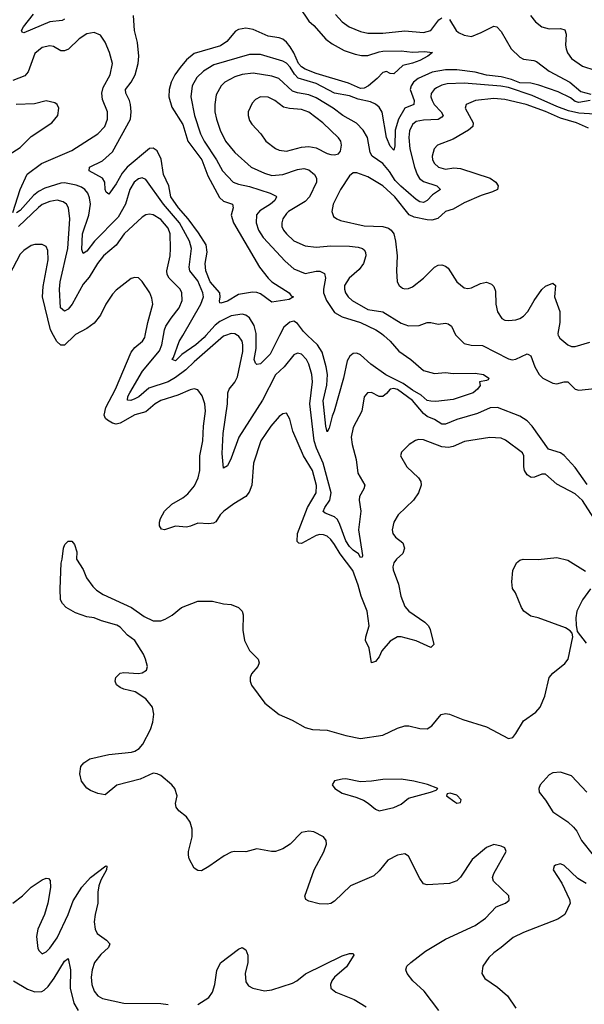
# Model space of a CAD drawing. Header units: inches. Extents: x 1843162 to 1959474, y 907081 to 1016326.
# Tile 137 of 256: x 1882048 to 1885099, y 966384 to 971708. Entities that reach past the tile are written whole.
import ezdxf

# ---------------------------------------------------------------- set-up
doc = ezdxf.new("R2010")
doc.units = ezdxf.units.IN
doc.header["$MEASUREMENT"] = 0
doc.layers.add('B8986', color=7, linetype='Continuous')
doc.layers.add('B8987', color=7, linetype='Continuous')

msp = doc.modelspace()

# ---------------------------------------------------------------- linework, layer by layer
at = {"layer": 'B8986', "color": 5}
for points, elevation in [([(1882344, 970000), (1882290, 969947.4), (1882270, 969947.6), (1882248.1, 969968.1), (1882231, 970000)], 580), ([(1885167.7, 968987.7), (1885090, 969107.2), (1885050, 969143.2), (1884950, 969196.4), (1884890, 969249.7), (1884870, 969249.8), (1884830, 969233.6), (1884812.1, 969232.1), (1884790, 969245.7), (1884776.8, 969270), (1884772.3, 969290), (1884771.8, 969350), (1884765.3, 969365.3), (1884673.2, 969433.2), (1884650, 969445.4), (1884588.8, 969448.8), (1884452.3, 969427.7), (1884390, 969400.6), (1884364.8, 969395.2), (1884330, 969398.5), (1884230, 969435.1), (1884203.2, 969436.8), (1884187.7, 969432.3), (1884153.4, 969410), (1884110.7, 969370), (1884106.8, 969350), (1884139.3, 969290), (1884203.7, 969230), (1884216, 969210), (1884218.3, 969190), (1884203.2, 969150), (1884176.1, 969110), (1884093.7, 969030), (1884070.2, 968989.8), (1884061.6, 968950), (1884063.9, 968930), (1884079.6, 968910), (1884118.2, 968878.2), (1884128.3, 968850), (1884118.7, 968821.3), (1884084.4, 968790), (1884070.2, 968770), (1884064.9, 968750), (1884067, 968733), (1884094.7, 968654.7), (1884108.1, 968590), (1884130, 968534.7), (1884150.2, 968510), (1884237.2, 968450), (1884256.5, 968430), (1884267.1, 968410), (1884285.2, 968330), (1884270, 968313.7), (1884190, 968349.8), (1884110, 968370.8), (1884090, 968369.8), (1884050, 968347.7), (1884005.3, 968294.7), (1883990, 968263), (1883970, 968236.9), (1883949.8, 968229.8), (1883936.8, 968310), (1883917.4, 968350), (1883919.2, 968370), (1883937.3, 968430), (1883925.6, 968510), (1883893.5, 968590), (1883877.4, 968650), (1883848, 968730), (1883780.3, 968820.3), (1883750, 968870.6), (1883730, 968897.3), (1883710, 968914.4), (1883690, 968922.6), (1883670, 968924.2), (1883650, 968918.3), (1883570, 968875.5), (1883556.9, 968876.9), (1883546.6, 968886.6), (1883549.2, 968930), (1883603, 969070), (1883649.9, 969150), (1883651.6, 969188.4), (1883630, 969270.9), (1883582.4, 969350), (1883523.4, 969483.4), (1883507.6, 969547.6), (1883490, 969579.5), (1883470, 969575.6), (1883450, 969561.3), (1883406, 969510), (1883351.1, 969430), (1883311.6, 969310), (1883302.8, 969190), (1883287.6, 969152.4), (1883270.5, 969129.5), (1883205.7, 969090), (1883151.8, 969050), (1883131.7, 969030), (1883108.2, 968991.8), (1883094.5, 968985.5), (1883070, 968981.8), (1883010, 968985.2), (1882971.8, 968968.2), (1882950, 968963.8), (1882890, 968968.6), (1882830, 968948.9), (1882813.3, 968953.3), (1882802.8, 968970), (1882802.5, 968990), (1882808.7, 969011.3), (1882830.8, 969050), (1882870, 969088.4), (1882930, 969121.5), (1882956.1, 969143.9), (1882992.4, 969187.6), (1883012.3, 969230), (1883020.8, 969270), (1883021.2, 969350), (1883037.4, 969430), (1883040.9, 969510), (1883052.1, 969590), (1883048.2, 969630), (1883033.9, 969673.9), (1883010, 969706), (1882990, 969710.9), (1882970, 969705.6), (1882903.2, 969676.8), (1882810, 969647.9), (1882779.7, 969630), (1882730, 969587.8), (1882670, 969571.1), (1882590, 969525.6), (1882570, 969521.2), (1882550, 969525.7), (1882522.2, 969542.2), (1882511.3, 969551.3), (1882504.4, 969570), (1882512.6, 969610), (1882565.2, 969710), (1882650.9, 969909.1), (1882670, 969934.9), (1882711.5, 969968.5), (1882723.5, 969990), (1882725.5, 970000)], 580), ([(1883160.7, 970000), (1883150, 969996.2), (1882990, 969857.9), (1882945.7, 969814.3), (1882890, 969772.1), (1882850, 969749.5), (1882745.3, 969714.7), (1882690.8, 969669.2), (1882670, 969657.5), (1882648.9, 969648.9), (1882629.9, 969649.9), (1882632.1, 969670), (1882642.2, 969690), (1882712, 969808), (1882803, 969917), (1882815.6, 969950), (1882824.6, 970000)], 560), ([(1883053.4, 970000), (1883044.6, 969990), (1882999.4, 969950), (1882923.4, 969896.6), (1882890, 969863.4), (1882871.8, 969870), (1882879.5, 969880.5), (1882910, 969967.2), (1882928.9, 970000)], 540), ([(1885114.2, 969194.2), (1885050, 969286.8), (1884990.6, 969350.6), (1884970, 969365.4), (1884906, 969386), (1884817.5, 969510), (1884790, 969538.1), (1884750, 969563.1), (1884630, 969610.8), (1884590, 969608.7), (1884522.2, 969577.8), (1884410, 969546.6), (1884350, 969519.9), (1884330, 969520.2), (1884290, 969544.9), (1884250, 969562.5), (1884230, 969577.5), (1884170, 969648.1), (1884090, 969707.9), (1884070, 969713.3), (1884049.8, 969710.2), (1884030, 969685.7), (1884010, 969669.8), (1883990, 969670.7), (1883950, 969692.4), (1883927, 969690), (1883910, 969669.2), (1883897.1, 969590), (1883850, 969502.4), (1883839.8, 969450), (1883843.8, 969410), (1883867.2, 969330), (1883875, 969255), (1883912.9, 969190), (1883907.6, 969170), (1883884.9, 969130), (1883882.7, 969110), (1883891.5, 969050), (1883878.5, 968950), (1883900.5, 968810), (1883898, 968802), (1883890, 968799.5), (1883878.7, 968818.7), (1883850, 968838.6), (1883830, 968859.5), (1883810, 968889.9), (1883778.7, 968978.7), (1883764.7, 969004.7), (1883750, 969019.5), (1883698.5, 969038.5), (1883688.6, 969048.6), (1883696.3, 969070), (1883724.7, 969110), (1883731.4, 969150), (1883688.7, 969310), (1883651.5, 969390), (1883640.1, 969430), (1883616.1, 969630), (1883630.4, 969750), (1883626.2, 969790), (1883610, 969844.2), (1883597, 969870), (1883570, 969898.8), (1883550, 969904.2), (1883530, 969895.6), (1883476.8, 969830), (1883430, 969786.6), (1883360.6, 969650), (1883232.2, 969450), (1883190, 969336.2), (1883170, 969295.1), (1883150, 969282), (1883142.7, 969362.7), (1883147.1, 969470), (1883171.1, 969630), (1883173.4, 969690), (1883179.9, 969710), (1883210, 969748.1), (1883224.2, 969775.8), (1883253.2, 969913.2), (1883254.2, 969950), (1883249.9, 969969.9), (1883230, 969997.7), (1883225.8, 970000)], 560), ([(1883452.2, 970000), (1883401.7, 969898.3), (1883350, 969846.1), (1883330, 969842.9), (1883321.8, 969850), (1883314.9, 969870), (1883325.1, 969930), (1883326.5, 969970), (1883325.5, 970000)], 540), ([(1884015.6, 970000), (1884050, 969970.2), (1884096.2, 969916.2), (1884162, 969870), (1884230.7, 969810), (1884290, 969795.2), (1884350, 969800.5), (1884390, 969795.2), (1884510, 969796.5), (1884554.8, 969790), (1884582.8, 969770), (1884579.1, 969760.9), (1884570, 969757.2), (1884532, 969750), (1884536, 969730), (1884522.8, 969710), (1884498.8, 969690), (1884390, 969654), (1884296, 969644), (1884270, 969645.6), (1884250, 969649.3), (1884217, 969677), (1884170, 969704.1), (1884120.8, 969740.8), (1884026.8, 969786.8), (1883945, 969845), (1883890, 969895), (1883870, 969904.5), (1883850, 969902.5), (1883831.5, 969888.5), (1883817.6, 969862.4), (1883798.7, 969770), (1883747.5, 969590), (1883736.1, 969563.9), (1883720.9, 969499.1), (1883710, 969479.3), (1883701.7, 969510), (1883687.3, 969647.3), (1883708.5, 969731.5), (1883711.2, 969790), (1883704.9, 969830), (1883682.6, 969910), (1883657.2, 969950), (1883603.6, 970000)], 540), ([(1884406.5, 970000), (1884450, 969957.3), (1884487.6, 969947.6), (1884550, 969945.2), (1884690, 969874.5), (1884710, 969868.5), (1884730, 969872.7), (1884790, 969900.3), (1884797.7, 969897.7), (1884810, 969890.5), (1884831.1, 969830), (1884855.9, 969790), (1884875.8, 969770), (1884930, 969742.7), (1884950, 969738.6), (1884990, 969750.3), (1885010, 969748.7), (1885050, 969710.2), (1885070, 969704.4), (1885190, 969717.6)], 560), ([(1884958.8, 970000), (1884959, 969999), (1884966.4, 969986.4), (1885010, 969950.3), (1885030, 969941.3), (1885050, 969940.6), (1885130, 969963.2)], 580), ([(1884312.6, 966350), (1884233.9, 966453.9), (1884173.4, 966510), (1884142, 966550), (1884134, 966570), (1884140.3, 966590), (1884161.1, 966610), (1884241.5, 966670), (1884350, 966734.9), (1884510.2, 966810), (1884565.5, 966850), (1884623.1, 966910), (1884673.4, 966930), (1884693.3, 966946.7), (1884692, 966970), (1884608.9, 967050), (1884603.6, 967070), (1884610.3, 967090), (1884676.4, 967210), (1884670.7, 967230), (1884650, 967239.5), (1884610, 967247.6), (1884570, 967232.2), (1884493.4, 967166.6), (1884430, 967070.2), (1884410, 967051.4), (1884370, 967036.1), (1884250, 967030.2), (1884230, 967034.3), (1884210, 967063.1), (1884150, 967184.4), (1884130, 967196.9), (1884090, 967189.2), (1884037.4, 967162.6), (1883990, 967104.6), (1883961.4, 967078.6), (1883835.9, 967024.1), (1883750, 966940.9), (1883730, 966929.1), (1883710, 966924.4), (1883666.8, 966926.8), (1883610, 966941.6), (1883594.8, 966950), (1883588.1, 966968.1), (1883639.3, 967110), (1883691.2, 967208.8), (1883705.6, 967250), (1883704.7, 967270), (1883690.3, 967290), (1883636.7, 967316.7), (1883610, 967320.2), (1883570, 967311.9), (1883510, 967249.2), (1883470, 967224.5), (1883430.3, 967210.3), (1883409.1, 967209.1), (1883330, 967224.9), (1883270, 967208.8), (1883208.7, 967210), (1883190, 967206), (1883152.9, 967187.1), (1883070, 967128), (1883030, 967105.5), (1883010, 967107.3), (1882990, 967118.8), (1882963.8, 967170), (1882959.3, 967190), (1882960.4, 967210), (1882980.3, 967290), (1882979.5, 967330), (1882968.6, 967368.6), (1882950, 967397.3), (1882907.3, 967430), (1882894, 967450), (1882890.6, 967470), (1882898.4, 967510), (1882887, 967550), (1882870.4, 967570), (1882810, 967621.6), (1882790, 967630.4), (1882770, 967632.7), (1882698.7, 967601.3), (1882572, 967568), (1882510, 967516), (1882470, 967523), (1882430, 967539.5), (1882410, 967552.7), (1882381.3, 967590), (1882372.7, 967630), (1882379.1, 967670), (1882394, 967690), (1882427.3, 967710), (1882530, 967733.5), (1882652.9, 967747.1), (1882670, 967751.6), (1882694, 967766), (1882714, 967790), (1882754.9, 967870), (1882767.4, 967910), (1882772.7, 967952.7), (1882764.9, 967990), (1882730, 968035.5), (1882672.4, 968072.4), (1882610, 968088), (1882590, 968097.3), (1882570.5, 968110.5), (1882563, 968130), (1882567.7, 968150), (1882590, 968174), (1882610, 968178.4), (1882690, 968172), (1882710, 968175.1), (1882734, 968190), (1882739.1, 968210), (1882728.4, 968250), (1882717.2, 968277.2), (1882670, 968351.3), (1882630, 968378.8), (1882590, 968422.8), (1882572.8, 968432.8), (1882490, 968457.3), (1882450, 968474), (1882410, 968478), (1882350, 968499.5), (1882299.3, 968530), (1882279.3, 968550), (1882268.2, 968570), (1882266, 968630), (1882271.1, 968768.9), (1882278, 968790), (1882284.7, 968850), (1882291.3, 968870), (1882310, 968888.7), (1882330, 968888.7), (1882344, 968870), (1882356, 968830), (1882355.3, 968790), (1882390, 968735.3), (1882409.6, 968689.6), (1882442.3, 968642.3), (1882462.6, 968622.6), (1882498.9, 968598.9), (1882652.3, 968530), (1882721.1, 968481.1), (1882770, 968456.3), (1882810, 968456.9), (1882833.5, 968466.5), (1882872.6, 968487.4), (1882922, 968530), (1883010, 968563.1), (1883090, 968563.5), (1883150, 968548.2), (1883190, 968545.4), (1883229.8, 968529.8), (1883249.6, 968510), (1883256.3, 968490), (1883253.8, 968406.2), (1883263.5, 968350), (1883290, 968297), (1883336, 968250), (1883342.7, 968230), (1883335.1, 968210), (1883300.5, 968170), (1883294.3, 968150), (1883294.3, 968130), (1883301.3, 968110), (1883372.5, 968012.5), (1883450.9, 967950.9), (1883520.8, 967920.8), (1883590, 967879.7), (1883629.8, 967869.8), (1883710, 967866), (1883810, 967837), (1883890, 967821.7), (1884010, 967839.4), (1884090, 967876.8), (1884130, 967888.8), (1884151.5, 967888.5), (1884210, 967874.6), (1884250, 967873.8), (1884276, 967890), (1884326, 967950), (1884350, 967956), (1884370, 967952.5), (1884443, 967923), (1884570, 967883.1), (1884690, 967821), (1884713, 967827), (1884730, 967847), (1884770, 967916.2), (1884837.4, 967962.6), (1884861.5, 967990), (1884886, 968050), (1884910.2, 968149.8), (1884930, 968174.7), (1884994.3, 968225.7), (1885012.4, 968250), (1885038, 968370), (1885034, 968390), (1885022.8, 968402.8), (1884998.4, 968418.4), (1884850, 968473.4), (1884810, 968483.1), (1884773, 968510), (1884759.3, 968530), (1884727.7, 968607.7), (1884711.7, 968631.7), (1884707.4, 968667.4), (1884713.7, 968730), (1884733, 968770), (1884750, 968785.1), (1884769.1, 968790.9), (1884850, 968788.7), (1884950, 968799.8), (1885010, 968784.8), (1885106.3, 968726.3)], 620), ([(1885133.7, 968630), (1885089.1, 968570.9), (1885059.7, 968510), (1885053.4, 968473.4), (1885054.5, 968434.5), (1885060.2, 968400.2), (1885110, 968336)], 620), ([(1885113.6, 967530), (1885030, 967618.4), (1884970, 967638), (1884930, 967634.5), (1884910, 967623.7), (1884860.7, 967570), (1884853, 967550), (1884855.5, 967530), (1884890, 967487.7), (1884930, 967424.4), (1885010, 967370.3), (1885041.7, 967341.7), (1885059, 967319), (1885084.2, 967270), (1885147.6, 967190)], 640), ([(1882009.8, 966930), (1882062.9, 966970), (1882110, 967017.3), (1882170, 967056.1), (1882190, 967064.9), (1882203, 967063), (1882212.8, 967052.7), (1882215, 967015), (1882200.4, 966930), (1882181.6, 966870), (1882146.4, 966790), (1882138, 966750), (1882146, 966686), (1882152.4, 966672.4), (1882170, 966657.1), (1882190, 966666.4), (1882210, 966687.7), (1882250, 966743.2), (1882310, 966869.1), (1882337.6, 966942.4), (1882383.7, 967016.3), (1882430, 967068.5), (1882512.7, 967132.7), (1882518.8, 967130), (1882516.9, 967110), (1882485.6, 967054.4), (1882476.1, 967023.9), (1882470.9, 966989.1), (1882470.9, 966930), (1882455.5, 966870), (1882451.1, 966830), (1882456.1, 966790), (1882465.7, 966765.7), (1882516.5, 966730), (1882534.9, 966710), (1882526.9, 966690), (1882486.7, 966653.3), (1882452.6, 966610), (1882438.8, 966570), (1882434.3, 966530), (1882437.7, 966490), (1882450, 966453.7), (1882470, 966430.2), (1882495.3, 966415.3), (1882610, 966390.1), (1882810, 966387.3), (1882850, 966383.2)], 580), ([(1885110, 967036.2), (1885063.8, 967063.8), (1884990, 967133.6), (1884970, 967143.7), (1884944.2, 967135.8), (1884937.3, 967130), (1884930.7, 967110), (1884978.3, 967038.3), (1885019.3, 966950), (1885023.8, 966930), (1884994.4, 966870), (1884956.7, 966843.3), (1884770, 966772.1), (1884715.5, 966744.5), (1884650.4, 966690), (1884610, 966662.4), (1884583.7, 966636.3), (1884550.5, 966590), (1884544.9, 966550), (1884562.3, 966522.3), (1884630, 966475.3), (1884683.7, 966430), (1884730, 966362.6)], 640), ([(1883010, 966383.2), (1883070, 966420.2), (1883090, 966448.8), (1883101.7, 966490), (1883114.1, 966565.9), (1883133, 966607), (1883230, 966680.9), (1883250, 966690.3), (1883270, 966677.6), (1883280.2, 966650), (1883280.2, 966610), (1883265.8, 966550), (1883270, 966504.9), (1883284.2, 966484.2), (1883307.7, 966470), (1883370, 966457.2), (1883410, 966462.2), (1883521.6, 966498.4), (1883546, 966510), (1883591.8, 966548.2), (1883790, 966644.8), (1883830, 966658.6), (1883850, 966659.1), (1883853.2, 966650), (1883813.3, 966586.7), (1883749.6, 966530.4), (1883734.3, 966510), (1883728.4, 966490), (1883730.2, 966470.2), (1883756.4, 966450), (1883855.6, 966410), (1883920.4, 966370)], 580), ([(1882014.4, 966510), (1882090, 966465.4), (1882130, 966450.6), (1882167.8, 966452.2), (1882180.8, 966459.2), (1882201, 966479), (1882234.4, 966525.6), (1882290, 966617), (1882310, 966631), (1882321.5, 966570), (1882319.8, 966470), (1882341.2, 966390), (1882364.6, 966350)], 560)]:
    msp.add_lwpolyline(points, dxfattribs=dict(at, elevation=elevation))
at = {"layer": 'B8986', "color": 5, "elevation": 640}
for points in [[(1883810, 967602), (1883790, 967600.9), (1883748.4, 967591.6), (1883736, 967570), (1883751.3, 967550), (1883790, 967524.9), (1883864.1, 967504.1), (1883906.7, 967486.7), (1883931.7, 967471.7), (1883970, 967439.1), (1883990, 967430.5), (1884070, 967447), (1884110, 967464.9), (1884150, 967497.3), (1884268, 967530), (1884299, 967541), (1884308, 967550), (1884251.7, 967571.7), (1884178, 967590), (1884110, 967600.5), (1884010, 967599.7), (1883950, 967589.6), (1883890, 967587.3)], [(1884374, 967526), (1884358, 967522), (1884354, 967510), (1884398.8, 967478.8), (1884410, 967471.3), (1884430, 967474), (1884433.2, 967490), (1884410, 967514)]]:
    msp.add_lwpolyline(points, close=True, dxfattribs=at)
at = {"layer": 'B8987', "color": 5}
for points, elevation in [([(1883557.9, 971777.9), (1883610, 971700.2), (1883636.7, 971676.7), (1883702.3, 971602.3), (1883736.5, 971576.5), (1883801.9, 971541.9), (1883861.2, 971521.2), (1883894.5, 971514.5), (1883930, 971514.3), (1883990, 971534.8), (1884010, 971536.8), (1884110, 971539.8), (1884170, 971531.4), (1884235.5, 971535.5), (1884278.8, 971530), (1884253.4, 971510), (1884210, 971486.6), (1884170, 971472), (1884119.2, 971460.8), (1884070, 971414.7), (1884050, 971416.9), (1884030, 971427.3), (1884010, 971421.5), (1883980.6, 971390), (1883932.5, 971350), (1883910, 971338), (1883890, 971335.4), (1883824.7, 971364.7), (1883650, 971417.1), (1883590, 971439.9), (1883570, 971452), (1883554.6, 971470), (1883530, 971528.4), (1883510, 971560.3), (1883490, 971586.9), (1883470, 971602), (1883450, 971610.4), (1883390, 971618.4), (1883310, 971654.9), (1883270, 971661.1), (1883230, 971654), (1883214.8, 971645.2), (1883168, 971590), (1883132.9, 971567.1), (1882990, 971524.6), (1882950, 971489.9), (1882915, 971450), (1882885.5, 971410), (1882866.8, 971370), (1882855.4, 971330), (1882853.6, 971290), (1882870, 971234.4), (1882930, 971140.2), (1882956.9, 971050), (1883031.5, 970950), (1883064.1, 970864.1), (1883126.8, 970746.8), (1883150, 970726), (1883198, 970710), (1883201.3, 970690), (1883191.6, 970650), (1883202.8, 970610), (1883344.2, 970370), (1883390.2, 970310), (1883411.3, 970290), (1883504.2, 970230), (1883515.1, 970215.1), (1883527.3, 970210), (1883504.6, 970195.4), (1883410, 970180.9), (1883350, 970224.9), (1883330, 970232.5), (1883305.7, 970234.3), (1883230, 970221.1), (1883170, 970185.9), (1883135.1, 970175.1), (1883130, 970177.2), (1883127.9, 970187.9), (1883132.1, 970207.9), (1883129, 970230), (1883077.3, 970290), (1883052.9, 970350), (1883049.9, 970390), (1883061.5, 970450), (1883055, 970490), (1883014.5, 970554.5), (1882958.4, 970630), (1882905.6, 970690), (1882864.9, 970750), (1882853.4, 970810), (1882825.2, 970870), (1882812.9, 970952.9), (1882790, 970999.3), (1882770, 971012.3), (1882750, 971010.6), (1882629, 970911), (1882601.5, 970878.5), (1882570, 970819.8), (1882530, 970763.6), (1882514.9, 970774.9), (1882510, 970789), (1882507.7, 970830), (1882495.2, 970850), (1882423.1, 970890), (1882425.7, 970910), (1882495.2, 970944.8), (1882550, 970992.8), (1882646, 971170), (1882650.3, 971209.7), (1882645.9, 971250), (1882641.2, 971270), (1882621, 971310), (1882619.4, 971330), (1882650.4, 971370), (1882671.2, 971408.8), (1882688.4, 971470), (1882691.5, 971510), (1882683.6, 971583.6), (1882667.9, 971650), (1882662.8, 971730)], 520), ([(1882290, 971709.8), (1882277.5, 971702.5), (1882210, 971695.3), (1882070, 971636.2), (1882060.5, 971640.5), (1882057.6, 971650), (1882068.5, 971670), (1882122.6, 971737.4)], 520), ([(1883755.3, 971735.3), (1883790, 971696.9), (1883829, 971669), (1883890, 971643), (1883930, 971634.4), (1884010, 971635.4), (1884130, 971647.3), (1884230, 971637.8), (1884270, 971649.4), (1884313, 971707), (1884330, 971718.4)], 540), ([(1884809.3, 971730), (1884835.7, 971695.7), (1884870, 971669.2), (1884910, 971658.6), (1884970, 971659.8), (1884993.5, 971653.5), (1885001, 971630), (1884997.7, 971570), (1885000.9, 971550), (1885008, 971528), (1885030, 971498.2), (1885090, 971457.3), (1885155.6, 971435.6)], 560), ([(1884370, 971709.3), (1884406.6, 971650), (1884418.6, 971638.6), (1884450, 971623.8), (1884490, 971617.7), (1884542.1, 971637.9), (1884610, 971673.6), (1884626, 971670), (1884650, 971644.4), (1884703.6, 971550), (1884750, 971505.5), (1884770, 971493.8), (1884827.1, 971487.1), (1884841.1, 971481.1), (1884909.7, 971429.7), (1885021.7, 971370), (1885080.3, 971320.3), (1885135.1, 971304.9)], 540), ([(1882010, 970666), (1882050, 970789), (1882087.9, 970872.1), (1882166.2, 970930), (1882330, 971000.9), (1882469.7, 971090), (1882507.1, 971130), (1882522.2, 971170), (1882522.3, 971210), (1882495.7, 971275.7), (1882491, 971310), (1882499.6, 971340.4), (1882537.5, 971410), (1882548.9, 971470), (1882532.4, 971530), (1882510, 971587), (1882484, 971624), (1882450, 971637.7), (1882410, 971630.9), (1882370, 971604.4), (1882310.9, 971549.1), (1882290, 971538.8), (1882270, 971538.6), (1882230, 971562.3), (1882210, 971566.6), (1882170, 971556.5), (1882130, 971524.8), (1882093.6, 971426.4), (1882076.1, 971403.9), (1882010, 971379.4)], 540), ([(1885131.4, 971270), (1885070, 971259.9), (1885050, 971266.1), (1885024.4, 971284.4), (1884958.3, 971318.3), (1884854.4, 971354.4), (1884810, 971363.9), (1884750, 971366.6), (1884705, 971385), (1884650, 971399.3), (1884570, 971407.7), (1884510, 971423.3), (1884410, 971436.1), (1884350, 971436.1), (1884276.4, 971423.6), (1884200.6, 971390), (1884176.6, 971370), (1884163.9, 971350), (1884159, 971330), (1884179.1, 971270), (1884177.1, 971250), (1884130, 971229.9), (1884095.8, 971170), (1884076.5, 971110), (1884074.6, 971025.4), (1884070, 971002), (1884050, 971024.2), (1884030, 971071.5), (1884007.2, 971207.2), (1883990, 971234.8), (1883970, 971251.7), (1883943.7, 971263.7), (1883877.1, 971277.1), (1883830, 971296.1), (1883750, 971310.3), (1883650, 971363.5), (1883552, 971392), (1883533, 971413), (1883510, 971451), (1883490, 971472.2), (1883470, 971483.1), (1883350, 971519.3), (1883290, 971520.2), (1883096.5, 971463.5), (1883040.7, 971430), (1883004.4, 971395.6), (1882979.8, 971350), (1882971.9, 971290), (1882993, 971190), (1883025.5, 971090), (1883044, 971050), (1883111.7, 970950), (1883144.7, 970890), (1883202.2, 970830), (1883230, 970817.8), (1883290, 970805.9), (1883402.4, 970770), (1883434, 970754), (1883436.1, 970750), (1883426, 970730), (1883403.5, 970710), (1883345.4, 970674.6), (1883327.7, 970652.3), (1883325.7, 970610), (1883338, 970570), (1883364.2, 970530), (1883482.1, 970402.1), (1883530, 970359.8), (1883590, 970335.8), (1883650, 970348.7), (1883670, 970347.2), (1883694.7, 970334.7), (1883699.8, 970310), (1883689.2, 970250.8), (1883690.1, 970230), (1883705.1, 970190), (1883750, 970124.2), (1883790, 970100.5), (1883890, 970070.1), (1883972.7, 970030), (1884004, 970010), (1884015.6, 970000)], 540), ([(1885156.1, 971196.1), (1885070, 971202.5), (1885014.8, 971214.8), (1884950, 971237.9), (1884817.8, 971297.8), (1884690, 971340.2), (1884647.9, 971347.9), (1884450, 971365.1), (1884358.7, 971361.3), (1884330, 971353.6), (1884301.3, 971338.7), (1884287.6, 971330), (1884272.1, 971307.9), (1884270.1, 971290), (1884276.4, 971270), (1884288.4, 971250), (1884325.9, 971210), (1884335.9, 971190), (1884330, 971179.8), (1884310, 971168.3), (1884230, 971164.8), (1884190, 971156.7), (1884170, 971141.1), (1884154.1, 971105.9), (1884150.1, 971070), (1884155.6, 971010), (1884181.1, 970910), (1884196.4, 970870), (1884209.5, 970849.5), (1884230, 970832.7), (1884302.4, 970810), (1884321.3, 970790), (1884279.5, 970760.5), (1884250, 970729.2), (1884230, 970719.9), (1884210, 970723.1), (1884190, 970735.7), (1884107.5, 970807.5), (1884077.7, 970837.7), (1884046, 970886), (1884010, 970929.2), (1883953.1, 970970), (1883942.5, 970990), (1883927.4, 971070), (1883904.4, 971110), (1883868.6, 971148.6), (1883793.6, 971190), (1883741.7, 971230), (1883650, 971285.5), (1883610, 971301.8), (1883550, 971312.1), (1883522, 971322), (1883449.1, 971389.1), (1883410, 971401.5), (1883310, 971417.8), (1883250, 971411.4), (1883210, 971399.3), (1883156.1, 971370), (1883135.8, 971350), (1883110, 971300.9), (1883101.8, 971250), (1883103.2, 971210), (1883111.7, 971170), (1883132.1, 971110), (1883160.9, 971050), (1883210.2, 970990), (1883299.6, 970910), (1883370, 970877), (1883410, 970865.9), (1883470, 970870.1), (1883550, 970897.6), (1883583.8, 970903.8), (1883610, 970895.2), (1883641.3, 970870), (1883651.8, 970850), (1883652.3, 970830), (1883613.5, 970750), (1883590, 970723.8), (1883500.2, 970670), (1883490, 970659.8), (1883470.2, 970630), (1883464.5, 970610), (1883465.4, 970590), (1883474.2, 970570), (1883490.2, 970550), (1883530, 970512), (1883590, 970485.7), (1883650, 970477.4), (1883730, 970484.1), (1883830, 970483.7), (1883877.2, 970477.2), (1883900.5, 970470), (1883910, 970462.4), (1883917.3, 970450), (1883918, 970430), (1883905.5, 970390), (1883883, 970357), (1883828.4, 970310), (1883804, 970270), (1883803.5, 970250), (1883809.3, 970230), (1883823.2, 970210), (1883845.2, 970190), (1883930, 970139.8), (1884010, 970128.8), (1884110, 970066), (1884150, 970052.3), (1884206.1, 970053.9), (1884250, 970070.5), (1884270, 970070.5), (1884310, 970061.3), (1884350, 970066.4), (1884363.1, 970063.1), (1884382, 970050), (1884403.2, 970003.2), (1884406.5, 970000)], 560), ([(1881990, 970979.2), (1882050, 971016.5), (1882110, 971075.8), (1882220.9, 971150), (1882254.5, 971190), (1882259.3, 971230), (1882249.4, 971249.4), (1882237.5, 971257.5), (1882190, 971269.5), (1882127, 971253), (1882028.7, 971248.7)], 560), ([(1885121.9, 971121.9), (1885056.5, 971150), (1884970, 971174.4), (1884890, 971211), (1884786, 971250), (1884670, 971275.7), (1884610, 971281.7), (1884510.8, 971270), (1884460.5, 971250), (1884455.3, 971230), (1884499.1, 971150), (1884496.9, 971130), (1884473.7, 971110), (1884390, 971062.3), (1884305.5, 971030), (1884287.4, 971010), (1884276.9, 970970), (1884279.2, 970950), (1884289.2, 970930), (1884312.2, 970910), (1884350, 970899.8), (1884393.8, 970906.2), (1884430, 970903.5), (1884590, 970851.2), (1884621.1, 970830), (1884633.8, 970810), (1884630.6, 970789.4), (1884603.8, 970776.2), (1884542.2, 970757.8), (1884450, 970716.9), (1884390, 970683.9), (1884350, 970670.7), (1884307.5, 970632.5), (1884275.9, 970624.1), (1884250, 970625.4), (1884180, 970640), (1884152.7, 970652.7), (1884075, 970750), (1884010, 970808.7), (1883930, 970858.4), (1883870, 970879.7), (1883850, 970879.6), (1883830, 970864.2), (1883781.1, 970790), (1883741.5, 970710), (1883734.7, 970670), (1883744, 970644), (1883761.6, 970630), (1883782.3, 970622.3), (1883910, 970592.6), (1884010, 970588.9), (1884040.3, 970580.3), (1884056.1, 970570), (1884069.5, 970549.5), (1884079, 970510), (1884087.6, 970430), (1884083.9, 970350), (1884088.7, 970290), (1884098, 970270), (1884116.2, 970256.2), (1884130, 970252), (1884150, 970254.3), (1884170, 970263.6), (1884230, 970310.2), (1884290, 970368.9), (1884310, 970380.8), (1884330, 970381.5), (1884350, 970374.6), (1884363.5, 970363.5), (1884409.5, 970289.5), (1884450, 970258.3), (1884470, 970253.4), (1884490, 970257), (1884538.8, 970281.2), (1884570, 970288.7), (1884597.8, 970277.8), (1884610, 970264.9), (1884619, 970239), (1884621.5, 970170), (1884630, 970127.3), (1884652.8, 970092.8), (1884670, 970083.1), (1884690, 970080.3), (1884730, 970084.7), (1884750, 970091.3), (1884770, 970105.4), (1884793.4, 970130), (1884827.7, 970190), (1884870, 970248.3), (1884890, 970267.1), (1884930, 970283.1), (1884943.1, 970270), (1884937.8, 970210), (1884966.3, 970130), (1884966.4, 970070), (1884956.5, 970010), (1884958.8, 970000)], 580), ([(1882928.9, 970000), (1883026.8, 970170), (1883041.6, 970210), (1883037.8, 970230), (1883010, 970295.8), (1882966.9, 970350), (1882963.2, 970370), (1882975.5, 970470), (1882965.2, 970510), (1882910.9, 970610), (1882824.2, 970710), (1882730, 970844.2), (1882710, 970852.5), (1882690, 970847.2), (1882667.2, 970830), (1882643.8, 970790), (1882619.3, 970710), (1882579.7, 970640.3), (1882451.7, 970510), (1882410, 970456.2), (1882390, 970442.6), (1882384.2, 970464.2), (1882387.8, 970550), (1882421.1, 970650), (1882429.9, 970710), (1882425.1, 970745.1), (1882416.1, 970770), (1882400.7, 970790), (1882382.3, 970802.3), (1882353.4, 970813.4), (1882290, 970825.2), (1882270, 970823.7), (1882183.7, 970796.3), (1882150, 970779.5), (1882122.5, 970757.5), (1882050, 970675.8), (1882030, 970663.2)], 540), ([(1882824.6, 970000), (1882829.9, 970030), (1882838, 970050), (1882865.7, 970094.3), (1882909.2, 970150), (1882926.5, 970190), (1882924.7, 970230), (1882914.7, 970250), (1882855.4, 970310), (1882844.9, 970330), (1882842.7, 970350), (1882860.7, 970430), (1882863.4, 970470), (1882860.6, 970550), (1882850, 970579.8), (1882810, 970626.6), (1882770, 970651.9), (1882750, 970656.5), (1882730, 970653.2), (1882710, 970639.8), (1882612.3, 970550), (1882570, 970489), (1882500.6, 970430), (1882468.7, 970390), (1882424, 970316), (1882390, 970277.1), (1882331.4, 970168.6), (1882310, 970142.7), (1882290, 970131.6), (1882269, 970150), (1882262.2, 970250), (1882267.3, 970290), (1882308.4, 970470), (1882319.6, 970630), (1882311.1, 970691.1), (1882300.9, 970710), (1882283, 970723), (1882250, 970731), (1882210, 970725.3), (1882170, 970708.1), (1882150, 970692.6), (1882042.1, 970590)], 560), ([(1882231, 970000), (1882215, 970030), (1882171.4, 970210), (1882174.2, 970265.8), (1882201, 970410), (1882200, 970460), (1882190, 970480.5), (1882170, 970492.4), (1882130, 970492.4), (1882110, 970486.2), (1882070, 970460.4), (1882050, 970439.8), (1881990, 970327.1), (1881953, 970230), (1881934.2, 970125.8), (1881894.3, 970030), (1881877.2, 970000)], 580), ([(1882725.5, 970000), (1882739.5, 970070), (1882767.6, 970170), (1882762.5, 970202.5), (1882750.7, 970230), (1882710, 970291.3), (1882690, 970311.3), (1882670, 970314.3), (1882650, 970308), (1882570, 970245.1), (1882550, 970224.4), (1882513.4, 970170), (1882484.9, 970110), (1882450, 970067.1), (1882410, 970038), (1882350, 970005.8), (1882344, 970000)], 580), ([(1883325.5, 970000), (1883325.2, 970010), (1883314.5, 970054.5), (1883290, 970095.5), (1883270, 970110.6), (1883250, 970115.5), (1883190, 970106.2), (1883130, 970076.6), (1883103.6, 970056.4), (1883053.4, 970000)], 540), ([(1883603.6, 970000), (1883581.1, 970021.1), (1883550, 970064.5), (1883530, 970076.8), (1883507.2, 970072.8), (1883474.7, 970045.3), (1883452.2, 970000)], 540), ([(1883225.8, 970000), (1883210, 970008.6), (1883190, 970010.4), (1883160.7, 970000)], 560)]:
    msp.add_lwpolyline(points, dxfattribs=dict(at, elevation=elevation))
at = {"layer": 'B8987', "color": 5, "elevation": 580}
msp.add_lwpolyline([(1883350, 971289.8), (1883323, 971277), (1883304.2, 971255.8), (1883282.8, 971210), (1883282, 971190), (1883290, 971163), (1883302.5, 971142.5), (1883350.9, 971090.9), (1883377.7, 971050), (1883430, 971011.2), (1883450, 971002), (1883490, 970997.1), (1883570, 971018.6), (1883610, 971021.3), (1883650, 971014.3), (1883710, 970984.3), (1883730, 970978.8), (1883750, 970977.7), (1883770, 970983.1), (1883782.5, 970997.5), (1883787.6, 971030), (1883782.8, 971050), (1883770, 971069.7), (1883686.6, 971150), (1883610, 971207.1), (1883570, 971221.9), (1883506.6, 971226.6), (1883474.3, 971234.3), (1883426.9, 971270), (1883390, 971287.9)], close=True, dxfattribs=at)

doc.saveas('drawing.dxf')
